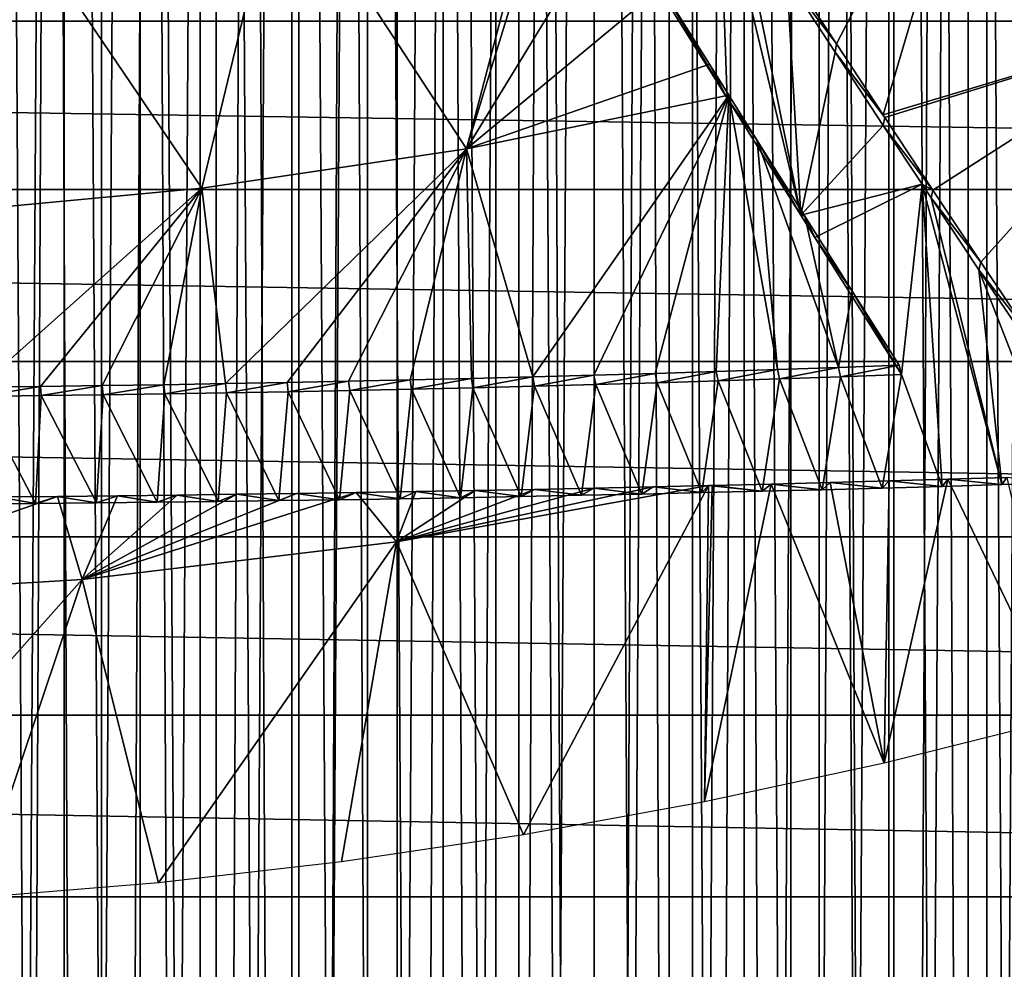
# Model space of a CAD drawing. Header units: millimetres. Extents: x -70 to 70, y -44 to 96.
# Tile 70 of 135: x 2.72 to 9.22, y 4.49 to 10.76. Entities that reach past the tile are written whole.
import ezdxf

# ---------------------------------------------------------------- set-up
doc = ezdxf.new("R2010")
doc.units = ezdxf.units.MM
doc.header["$LTSCALE"] = 65.185185
for name, color, linetype in [('20', 7, 'CONTINUOUS'), ('21', 7, 'CONTINUOUS'), ('22', 7, 'CONTINUOUS'), ('51', 7, 'CONTINUOUS'), ('56', 7, 'CONTINUOUS'), ('58', 7, 'CONTINUOUS'), ('60', 7, 'CONTINUOUS'), ('61', 7, 'CONTINUOUS'), ('63', 7, 'CONTINUOUS'), ('69', 7, 'CONTINUOUS'), ('71', 7, 'CONTINUOUS'), ('79', 7, 'CONTINUOUS')]:
    doc.layers.add(name, color=color, linetype=linetype)

msp = doc.modelspace()

# ---------------------------------------------------------------- linework, layer by layer
at = {"layer": '20', "color": 3, "linetype": 'Continuous'}
for points in [[(-37.0879, 11.845, 57.35), (37.0879, 11.845, 57.35), (36.2268, 10.7553, 57.35), (-37.0879, 11.845, 57.35)], [(-36.2268, 10.7553, 57.35), (-37.0879, 11.845, 57.35), (36.2268, 10.7553, 57.35), (-36.2268, 10.7553, 57.35)], [(-35.3963, 9.6422, 57.35), (-36.2268, 10.7553, 57.35), (35.3963, 9.6422, 57.35), (-35.3963, 9.6422, 57.35)], [(-36.2268, 10.7553, 57.35), (36.2268, 10.7553, 57.35), (35.3963, 9.6422, 57.35), (-36.2268, 10.7553, 57.35)], [(-34.597, 8.5064, 57.35), (-35.3963, 9.6422, 57.35), (34.597, 8.5064, 57.35), (-34.597, 8.5064, 57.35)], [(-35.3963, 9.6422, 57.35), (35.3963, 9.6422, 57.35), (34.597, 8.5064, 57.35), (-35.3963, 9.6422, 57.35)], [(-33.8296, 7.3488, 57.35), (-34.597, 8.5064, 57.35), (33.8296, 7.3488, 57.35), (-33.8296, 7.3488, 57.35)], [(-34.597, 8.5064, 57.35), (34.597, 8.5064, 57.35), (33.8296, 7.3488, 57.35), (-34.597, 8.5064, 57.35)], [(-33.0947, 6.1704, 57.35), (-33.8296, 7.3488, 57.35), (33.0947, 6.1704, 57.35), (-33.0947, 6.1704, 57.35)], [(-33.8296, 7.3488, 57.35), (33.8296, 7.3488, 57.35), (33.0947, 6.1704, 57.35), (-33.8296, 7.3488, 57.35)], [(-32.3927, 4.9721, 57.35), (-33.0947, 6.1704, 57.35), (32.3927, 4.9721, 57.35), (-32.3927, 4.9721, 57.35)], [(-33.0947, 6.1704, 57.35), (33.0947, 6.1704, 57.35), (32.3927, 4.9721, 57.35), (-33.0947, 6.1704, 57.35)], [(-31.7243, 3.7547, 57.35), (-32.3927, 4.9721, 57.35), (31.7243, 3.7547, 57.35), (-31.7243, 3.7547, 57.35)], [(-32.3927, 4.9721, 57.35), (32.3927, 4.9721, 57.35), (31.7243, 3.7547, 57.35), (-32.3927, 4.9721, 57.35)]]:
    msp.add_3dface(points, dxfattribs=at)
at = {"layer": '21', "color": 3, "linetype": 'Continuous'}
for points in [[(3.2601, 96.324, 60.35), (2.6084, -43.5514, 60.35), (2.6084, 96.3514, 60.35), (3.2601, 96.324, 60.35)], [(3.2601, -43.524, 60.35), (2.6084, -43.5514, 60.35), (3.2601, 96.324, 60.35), (3.2601, -43.524, 60.35)], [(3.9115, 96.2906, 60.35), (3.2601, -43.524, 60.35), (3.2601, 96.324, 60.35), (3.9115, 96.2906, 60.35)], [(3.9115, -43.4906, 60.35), (3.2601, -43.524, 60.35), (3.9115, 96.2906, 60.35), (3.9115, -43.4906, 60.35)], [(4.5626, 96.2511, 60.35), (3.9115, -43.4906, 60.35), (3.9115, 96.2906, 60.35), (4.5626, 96.2511, 60.35)], [(4.5626, -43.4511, 60.35), (3.9115, -43.4906, 60.35), (4.5626, 96.2511, 60.35), (4.5626, -43.4511, 60.35)], [(5.2132, 96.2056, 60.35), (4.5626, -43.4511, 60.35), (4.5626, 96.2511, 60.35), (5.2132, 96.2056, 60.35)], [(5.2132, -43.4056, 60.35), (4.5626, -43.4511, 60.35), (5.2132, 96.2056, 60.35), (5.2132, -43.4056, 60.35)], [(5.8634, 96.154, 60.35), (5.2132, -43.4056, 60.35), (5.2132, 96.2056, 60.35), (5.8634, 96.154, 60.35)], [(5.8634, -43.354, 60.35), (5.2132, -43.4056, 60.35), (5.8634, 96.154, 60.35), (5.8634, -43.354, 60.35)], [(6.5131, 96.0963, 60.35), (5.8634, -43.354, 60.35), (5.8634, 96.154, 60.35), (6.5131, 96.0963, 60.35)], [(6.5131, -43.2963, 60.35), (5.8634, -43.354, 60.35), (6.5131, 96.0963, 60.35), (6.5131, -43.2963, 60.35)], [(7.1623, 96.0326, 60.35), (6.5131, -43.2963, 60.35), (6.5131, 96.0963, 60.35), (7.1623, 96.0326, 60.35)], [(7.1623, -43.2326, 60.35), (6.5131, -43.2963, 60.35), (7.1623, 96.0326, 60.35), (7.1623, -43.2326, 60.35)], [(7.8108, 95.9629, 60.35), (7.1623, -43.2326, 60.35), (7.1623, 96.0326, 60.35), (7.8108, 95.9629, 60.35)], [(7.8108, -43.1629, 60.35), (7.1623, -43.2326, 60.35), (7.8108, 95.9629, 60.35), (7.8108, -43.1629, 60.35)], [(8.4586, 95.8871, 60.35), (7.8108, -43.1629, 60.35), (7.8108, 95.9629, 60.35), (8.4586, 95.8871, 60.35)], [(8.4586, -43.0871, 60.35), (7.8108, -43.1629, 60.35), (8.4586, 95.8871, 60.35), (8.4586, -43.0871, 60.35)], [(9.1057, 95.8052, 60.35), (8.4586, -43.0871, 60.35), (8.4586, 95.8871, 60.35), (9.1057, 95.8052, 60.35)], [(9.1057, -43.0052, 60.35), (8.4586, -43.0871, 60.35), (9.1057, 95.8052, 60.35), (9.1057, -43.0052, 60.35)], [(9.7521, 95.7174, 60.35), (9.1057, -43.0052, 60.35), (9.1057, 95.8052, 60.35), (9.7521, 95.7174, 60.35)], [(9.7521, -42.9174, 60.35), (9.1057, -43.0052, 60.35), (9.7521, 95.7174, 60.35), (9.7521, -42.9174, 60.35)]]:
    msp.add_3dface(points, dxfattribs=at)
at = {"layer": '22', "color": 3, "linetype": 'Continuous'}
for points in [[(3.2601, 96.324, 62.35), (2.6084, 96.3514, 62.35), (3.2601, -43.524, 62.35), (3.2601, 96.324, 62.35)], [(3.2601, -43.524, 62.35), (2.6084, 96.3514, 62.35), (2.6084, -43.5514, 62.35), (3.2601, -43.524, 62.35)], [(3.9115, 96.2906, 62.35), (3.2601, 96.324, 62.35), (3.9115, -43.4906, 62.35), (3.9115, 96.2906, 62.35)], [(3.9115, -43.4906, 62.35), (3.2601, 96.324, 62.35), (3.2601, -43.524, 62.35), (3.9115, -43.4906, 62.35)], [(4.5626, 96.2511, 62.35), (3.9115, 96.2906, 62.35), (4.5626, -43.4511, 62.35), (4.5626, 96.2511, 62.35)], [(4.5626, -43.4511, 62.35), (3.9115, 96.2906, 62.35), (3.9115, -43.4906, 62.35), (4.5626, -43.4511, 62.35)], [(5.2132, 96.2056, 62.35), (4.5626, 96.2511, 62.35), (5.2132, -43.4056, 62.35), (5.2132, 96.2056, 62.35)], [(5.2132, -43.4056, 62.35), (4.5626, 96.2511, 62.35), (4.5626, -43.4511, 62.35), (5.2132, -43.4056, 62.35)], [(5.8634, 96.154, 62.35), (5.2132, 96.2056, 62.35), (5.8634, -43.354, 62.35), (5.8634, 96.154, 62.35)], [(5.8634, -43.354, 62.35), (5.2132, 96.2056, 62.35), (5.2132, -43.4056, 62.35), (5.8634, -43.354, 62.35)], [(6.5131, -43.2963, 62.35), (5.8634, 96.154, 62.35), (5.8634, -43.354, 62.35), (6.5131, -43.2963, 62.35)], [(6.5131, 96.0963, 62.35), (5.8634, 96.154, 62.35), (6.5131, -43.2963, 62.35), (6.5131, 96.0963, 62.35)], [(7.1623, -43.2326, 62.35), (6.5131, 96.0963, 62.35), (6.5131, -43.2963, 62.35), (7.1623, -43.2326, 62.35)], [(7.1623, 96.0326, 62.35), (6.5131, 96.0963, 62.35), (7.1623, -43.2326, 62.35), (7.1623, 96.0326, 62.35)], [(7.8108, 95.9629, 62.35), (7.1623, 96.0326, 62.35), (7.8108, -43.1629, 62.35), (7.8108, 95.9629, 62.35)], [(7.8108, -43.1629, 62.35), (7.1623, 96.0326, 62.35), (7.1623, -43.2326, 62.35), (7.8108, -43.1629, 62.35)], [(8.4586, 95.8871, 62.35), (7.8108, 95.9629, 62.35), (8.4586, -43.0871, 62.35), (8.4586, 95.8871, 62.35)], [(8.4586, -43.0871, 62.35), (7.8108, 95.9629, 62.35), (7.8108, -43.1629, 62.35), (8.4586, -43.0871, 62.35)], [(9.1057, 95.8052, 62.35), (8.4586, 95.8871, 62.35), (9.1057, -43.0052, 62.35), (9.1057, 95.8052, 62.35)], [(9.1057, -43.0052, 62.35), (8.4586, 95.8871, 62.35), (8.4586, -43.0871, 62.35), (9.1057, -43.0052, 62.35)], [(9.7521, 95.7174, 62.35), (9.1057, 95.8052, 62.35), (9.7521, -42.9174, 62.35), (9.7521, 95.7174, 62.35)], [(9.7521, -42.9174, 62.35), (9.1057, 95.8052, 62.35), (9.1057, -43.0052, 62.35), (9.7521, -42.9174, 62.35)]]:
    msp.add_3dface(points, dxfattribs=at)
at = {"layer": '51', "color": 254, "linetype": 'Continuous', "true_color": 0xcad1ee}
for points in [[(9.2358, 7.7406, 56.5455), (8.8482, 7.7291, 56.4934), (9.2046, 7.6939, 56.3348), (9.2358, 7.7406, 56.5455)], [(9.5993, 7.7061, 56.3899), (9.2358, 7.7406, 56.5455), (9.2046, 7.6939, 56.3348), (9.5993, 7.7061, 56.3899)], [(6.511, 7.6704, 56.2289), (6.1195, 7.6624, 56.1927), (6.4285, 7.6233, 56.0161), (6.511, 7.6704, 56.2289)], [(6.8266, 7.6318, 56.0545), (6.511, 7.6704, 56.2289), (6.4285, 7.6233, 56.0161), (6.8266, 7.6318, 56.0545)], [(6.9019, 7.679, 56.2673), (6.511, 7.6704, 56.2289), (6.8266, 7.6318, 56.0545), (6.9019, 7.679, 56.2673)], [(7.2241, 7.6408, 56.0954), (6.9019, 7.679, 56.2673), (6.8266, 7.6318, 56.0545), (7.2241, 7.6408, 56.0954)], [(7.2665, 7.6874, 56.3052), (6.9019, 7.679, 56.2673), (7.2241, 7.6408, 56.0954), (7.2665, 7.6874, 56.3052)], [(7.6211, 7.6504, 56.1385), (7.2665, 7.6874, 56.3052), (7.2241, 7.6408, 56.0954), (7.6211, 7.6504, 56.1385)], [(7.2923, 7.688, 56.308), (7.2665, 7.6874, 56.3052), (7.6211, 7.6504, 56.1385), (7.2923, 7.688, 56.308)], [(7.6821, 7.6975, 56.3509), (7.2923, 7.688, 56.308), (7.6211, 7.6504, 56.1385), (7.6821, 7.6975, 56.3509)], [(8.0177, 7.6605, 56.1841), (7.6821, 7.6975, 56.3509), (7.6211, 7.6504, 56.1385), (8.0177, 7.6605, 56.1841)], [(8.0714, 7.7075, 56.3961), (7.6821, 7.6975, 56.3509), (8.0177, 7.6605, 56.1841), (8.0714, 7.7075, 56.3961)], [(8.4138, 7.6711, 56.232), (8.0714, 7.7075, 56.3961), (8.0177, 7.6605, 56.1841), (8.4138, 7.6711, 56.232)], [(8.4601, 7.7181, 56.4436), (8.0714, 7.7075, 56.3961), (8.4138, 7.6711, 56.232), (8.4601, 7.7181, 56.4436)], [(8.8094, 7.6823, 56.2822), (8.4601, 7.7181, 56.4436), (8.4138, 7.6711, 56.232), (8.8094, 7.6823, 56.2822)], [(8.8482, 7.7291, 56.4934), (8.4601, 7.7181, 56.4436), (8.8094, 7.6823, 56.2822), (8.8482, 7.7291, 56.4934)], [(9.2046, 7.6939, 56.3348), (8.8482, 7.7291, 56.4934), (8.8094, 7.6823, 56.2822), (9.2046, 7.6939, 56.3348)], [(2.8246, 7.5697, 55.7745), (2.5746, 7.6128, 55.9687), (2.422, 7.5663, 55.7593), (2.8246, 7.5697, 55.7745)], [(2.9701, 7.6163, 55.9846), (2.5746, 7.6128, 55.9687), (2.8246, 7.5697, 55.7745), (2.9701, 7.6163, 55.9846)], [(3.2268, 7.5736, 55.792), (2.9701, 7.6163, 55.9846), (2.8246, 7.5697, 55.7745), (3.2268, 7.5736, 55.792)], [(3.3653, 7.6203, 56.0027), (2.9701, 7.6163, 55.9846), (3.2268, 7.5736, 55.792), (3.3653, 7.6203, 56.0027)], [(3.6286, 7.578, 55.8119), (3.3653, 7.6203, 56.0027), (3.2268, 7.5736, 55.792), (3.6286, 7.578, 55.8119)], [(3.7601, 7.6248, 56.023), (3.3653, 7.6203, 56.0027), (3.6286, 7.578, 55.8119), (3.7601, 7.6248, 56.023)], [(4.03, 7.5829, 55.8341), (3.7601, 7.6248, 56.023), (3.6286, 7.578, 55.8119), (4.03, 7.5829, 55.8341)], [(4.1544, 7.6298, 56.0457), (3.7601, 7.6248, 56.023), (4.03, 7.5829, 55.8341), (4.1544, 7.6298, 56.0457)], [(4.431, 7.5884, 55.8586), (4.1544, 7.6298, 56.0457), (4.03, 7.5829, 55.8341), (4.431, 7.5884, 55.8586)], [(4.5483, 7.6353, 56.0706), (4.1544, 7.6298, 56.0457), (4.431, 7.5884, 55.8586), (4.5483, 7.6353, 56.0706)], [(4.8314, 7.5943, 55.8854), (4.5483, 7.6353, 56.0706), (4.431, 7.5884, 55.8586), (4.8314, 7.5943, 55.8854)], [(4.9417, 7.6414, 56.0977), (4.5483, 7.6353, 56.0706), (4.8314, 7.5943, 55.8854), (4.9417, 7.6414, 56.0977)], [(5.2314, 7.6008, 55.9146), (4.9417, 7.6414, 56.0977), (4.8314, 7.5943, 55.8854), (5.2314, 7.6008, 55.9146)], [(5.3348, 7.6479, 56.1271), (4.9417, 7.6414, 56.0977), (5.2314, 7.6008, 55.9146), (5.3348, 7.6479, 56.1271)], [(5.631, 7.6077, 55.9461), (5.3348, 7.6479, 56.1271), (5.2314, 7.6008, 55.9146), (5.631, 7.6077, 55.9461)], [(5.7274, 7.6549, 56.1588), (5.3348, 7.6479, 56.1271), (5.631, 7.6077, 55.9461), (5.7274, 7.6549, 56.1588)], [(6.03, 7.6152, 55.9799), (5.7274, 7.6549, 56.1588), (5.631, 7.6077, 55.9461), (6.03, 7.6152, 55.9799)], [(6.1195, 7.6624, 56.1927), (5.7274, 7.6549, 56.1588), (6.03, 7.6152, 55.9799), (6.1195, 7.6624, 56.1927)], [(6.4285, 7.6233, 56.0161), (6.1195, 7.6624, 56.1927), (6.03, 7.6152, 55.9799), (6.4285, 7.6233, 56.0161)]]:
    msp.add_3dface(points, dxfattribs=at)
at = {"layer": '56', "color": 254, "linetype": 'Continuous', "true_color": 0xcad1ee}
for points in [[(11.089, 13.2844, 54.119), (10.4918, 10.7566, 55.1534), (9.1478, 12.6083, 54.119), (11.089, 13.2844, 54.119)], [(7.7922, 11.095, 54.6189), (9.1478, 12.6083, 54.119), (8.1122, 10.6051, 54.8869), (7.7922, 11.095, 54.6189)], [(9.1478, 12.6083, 54.119), (8.4205, 10.1359, 55.1534), (8.1122, 10.6051, 54.8869), (9.1478, 12.6083, 54.119)], [(10.4918, 10.7566, 55.1534), (8.4205, 10.1359, 55.1534), (9.1478, 12.6083, 54.119), (10.4918, 10.7566, 55.1534)], [(8.4205, 10.1359, 55.1534), (10.4918, 10.7566, 55.1534), (8.4311, 10.1198, 55.1627), (8.4205, 10.1359, 55.1534)], [(8.4311, 10.1198, 55.1627), (10.4918, 10.7566, 55.1534), (8.749, 9.6392, 55.4462), (8.4311, 10.1198, 55.1627)], [(8.749, 9.6392, 55.4462), (10.4918, 10.7566, 55.1534), (9.0658, 9.1634, 55.7374), (8.749, 9.6392, 55.4462)], [(9.0658, 9.1634, 55.7374), (10.4918, 10.7566, 55.1534), (9.3816, 8.6925, 56.0362), (9.0658, 9.1634, 55.7374)], [(8.8482, 7.7291, 56.4934), (9.2358, 7.7406, 56.5455), (9.6061, 6.1494, 57.566), (8.8482, 7.7291, 56.4934)], [(6.9019, 7.679, 56.2673), (7.2665, 7.6874, 56.3052), (5.2089, 7.3152, 56.3053), (6.9019, 7.679, 56.2673)], [(7.2665, 7.6874, 56.3052), (6.0459, 5.3805, 57.566), (5.2089, 7.3152, 56.3053), (7.2665, 7.6874, 56.3052)], [(6.511, 7.6704, 56.2289), (6.9019, 7.679, 56.2673), (5.2089, 7.3152, 56.3053), (6.511, 7.6704, 56.2289)], [(6.1195, 7.6624, 56.1927), (6.511, 7.6704, 56.2289), (5.2089, 7.3152, 56.3053), (6.1195, 7.6624, 56.1927)], [(6.0459, 5.3805, 57.566), (7.2665, 7.6874, 56.3052), (7.2408, 5.5979, 57.566), (6.0459, 5.3805, 57.566)], [(7.2923, 7.688, 56.308), (7.6821, 7.6975, 56.3509), (7.2408, 5.5979, 57.566), (7.2923, 7.688, 56.308)], [(7.2408, 5.5979, 57.566), (7.6821, 7.6975, 56.3509), (8.428, 5.8543, 57.566), (7.2408, 5.5979, 57.566)], [(7.2665, 7.6874, 56.3052), (7.2923, 7.688, 56.308), (7.2408, 5.5979, 57.566), (7.2665, 7.6874, 56.3052)], [(7.6821, 7.6975, 56.3509), (8.0714, 7.7075, 56.3961), (8.428, 5.8543, 57.566), (7.6821, 7.6975, 56.3509)], [(8.0714, 7.7075, 56.3961), (8.4601, 7.7181, 56.4436), (8.428, 5.8543, 57.566), (8.0714, 7.7075, 56.3961)], [(8.4601, 7.7181, 56.4436), (8.8482, 7.7291, 56.4934), (8.428, 5.8543, 57.566), (8.4601, 7.7181, 56.4436)], [(8.428, 5.8543, 57.566), (8.8482, 7.7291, 56.4934), (9.6061, 6.1494, 57.566), (8.428, 5.8543, 57.566)], [(2.5746, 7.6128, 55.9687), (2.9701, 7.6163, 55.9846), (1.0455, 6.9418, 56.3053), (2.5746, 7.6128, 55.9687)], [(2.9701, 7.6163, 55.9846), (3.1327, 7.0664, 56.3053), (1.0455, 6.9418, 56.3053), (2.9701, 7.6163, 55.9846)], [(2.9701, 7.6163, 55.9846), (3.3653, 7.6203, 56.0027), (3.1327, 7.0664, 56.3053), (2.9701, 7.6163, 55.9846)], [(4.5483, 7.6353, 56.0706), (4.9417, 7.6414, 56.0977), (3.1327, 7.0664, 56.3053), (4.5483, 7.6353, 56.0706)], [(4.9417, 7.6414, 56.0977), (5.2089, 7.3152, 56.3053), (3.1327, 7.0664, 56.3053), (4.9417, 7.6414, 56.0977)], [(4.1544, 7.6298, 56.0457), (4.5483, 7.6353, 56.0706), (3.1327, 7.0664, 56.3053), (4.1544, 7.6298, 56.0457)], [(3.7601, 7.6248, 56.023), (4.1544, 7.6298, 56.0457), (3.1327, 7.0664, 56.3053), (3.7601, 7.6248, 56.023)], [(3.3653, 7.6203, 56.0027), (3.7601, 7.6248, 56.023), (3.1327, 7.0664, 56.3053), (3.3653, 7.6203, 56.0027)], [(4.9417, 7.6414, 56.0977), (5.3348, 7.6479, 56.1271), (5.2089, 7.3152, 56.3053), (4.9417, 7.6414, 56.0977)], [(5.7274, 7.6549, 56.1588), (6.1195, 7.6624, 56.1927), (5.2089, 7.3152, 56.3053), (5.7274, 7.6549, 56.1588)], [(5.3348, 7.6479, 56.1271), (5.7274, 7.6549, 56.1588), (5.2089, 7.3152, 56.3053), (5.3348, 7.6479, 56.1271)], [(5.2089, 7.3152, 56.3053), (3.6379, 5.0635, 57.566), (3.1327, 7.0664, 56.3053), (5.2089, 7.3152, 56.3053)], [(4.8445, 5.2023, 57.566), (3.6379, 5.0635, 57.566), (5.2089, 7.3152, 56.3053), (4.8445, 5.2023, 57.566)], [(6.0459, 5.3805, 57.566), (4.8445, 5.2023, 57.566), (5.2089, 7.3152, 56.3053), (6.0459, 5.3805, 57.566)], [(3.1327, 7.0664, 56.3053), (1.2144, 4.9046, 57.566), (1.0455, 6.9418, 56.3053), (3.1327, 7.0664, 56.3053)], [(2.4275, 4.9642, 57.566), (1.2144, 4.9046, 57.566), (3.1327, 7.0664, 56.3053), (2.4275, 4.9642, 57.566)], [(3.6379, 5.0635, 57.566), (2.4275, 4.9642, 57.566), (3.1327, 7.0664, 56.3053), (3.6379, 5.0635, 57.566)]]:
    msp.add_3dface(points, dxfattribs=at)
at = {"layer": '58', "color": 254, "linetype": 'Continuous', "true_color": 0xcad1ee}
for points in [[(6.806, 11.1841, 54.2508), (7.3381, 11.7271, 54.064), (7.3912, 10.247, 54.7507), (6.806, 11.1841, 54.2508)], [(7.4644, 11.5314, 54.1638), (7.8771, 9.4733, 55.191), (7.3381, 11.7271, 54.064), (7.4644, 11.5314, 54.1638)], [(7.3381, 11.7271, 54.064), (7.8771, 9.4733, 55.191), (7.3912, 10.247, 54.7507), (7.3381, 11.7271, 54.064)], [(7.7842, 11.0383, 54.4227), (7.8771, 9.4733, 55.191), (7.4644, 11.5314, 54.1638), (7.7842, 11.0383, 54.4227)], [(8.1031, 10.5499, 54.6892), (7.8771, 9.4733, 55.191), (7.7842, 11.0383, 54.4227), (8.1031, 10.5499, 54.6892)], [(8.4207, 10.0663, 54.9632), (7.8771, 9.4733, 55.191), (8.1031, 10.5499, 54.6892), (8.4207, 10.0663, 54.9632)], [(8.6776, 9.6776, 55.191), (7.8771, 9.4733, 55.191), (8.4207, 10.0663, 54.9632), (8.6776, 9.6776, 55.191)], [(7.8771, 9.4733, 55.191), (8.6776, 9.6776, 55.191), (7.9699, 9.326, 55.2778), (7.8771, 9.4733, 55.191)], [(7.9699, 9.326, 55.2778), (8.6776, 9.6776, 55.191), (8.542, 8.4213, 55.8318), (7.9699, 9.326, 55.2778)], [(8.6776, 9.6776, 55.191), (8.8094, 7.6823, 56.2822), (8.542, 8.4213, 55.8318), (8.6776, 9.6776, 55.191)], [(9.2046, 7.6939, 56.3348), (8.8094, 7.6823, 56.2822), (8.6776, 9.6776, 55.191), (9.2046, 7.6939, 56.3348)], [(8.7373, 9.5875, 55.2448), (9.2046, 7.6939, 56.3348), (8.6776, 9.6776, 55.191), (8.7373, 9.5875, 55.2448)], [(9.0528, 9.1135, 55.534), (9.2046, 7.6939, 56.3348), (8.7373, 9.5875, 55.2448), (9.0528, 9.1135, 55.534)], [(9.5993, 7.7061, 56.3899), (9.2046, 7.6939, 56.3348), (9.0528, 9.1135, 55.534), (9.5993, 7.7061, 56.3899)], [(9.3673, 8.6439, 55.8308), (9.5993, 7.7061, 56.3899), (9.0528, 9.1135, 55.534), (9.3673, 8.6439, 55.8308)], [(7.7358, 8.3928, 55.7411), (7.6211, 7.6504, 56.1385), (7.332, 8.3795, 55.6992), (7.7358, 8.3928, 55.7411)], [(8.0177, 7.6605, 56.1841), (7.6211, 7.6504, 56.1385), (7.7358, 8.3928, 55.7411), (8.0177, 7.6605, 56.1841)], [(8.1392, 8.4067, 55.7853), (8.0177, 7.6605, 56.1841), (7.7358, 8.3928, 55.7411), (8.1392, 8.4067, 55.7853)], [(8.4138, 7.6711, 56.232), (8.0177, 7.6605, 56.1841), (8.1392, 8.4067, 55.7853), (8.4138, 7.6711, 56.232)], [(8.542, 8.4213, 55.8318), (8.4138, 7.6711, 56.232), (8.1392, 8.4067, 55.7853), (8.542, 8.4213, 55.8318)], [(8.8094, 7.6823, 56.2822), (8.4138, 7.6711, 56.232), (8.542, 8.4213, 55.8318), (8.8094, 7.6823, 56.2822)], [(5.3067, 8.3243, 55.5239), (5.2314, 7.6008, 55.9146), (4.9004, 8.3154, 55.4957), (5.3067, 8.3243, 55.5239)], [(5.631, 7.6077, 55.9461), (5.2314, 7.6008, 55.9146), (5.3067, 8.3243, 55.5239), (5.631, 7.6077, 55.9461)], [(5.7126, 8.3339, 55.5544), (5.631, 7.6077, 55.9461), (5.3067, 8.3243, 55.5239), (5.7126, 8.3339, 55.5544)], [(6.03, 7.6152, 55.9799), (5.631, 7.6077, 55.9461), (5.7126, 8.3339, 55.5544), (6.03, 7.6152, 55.9799)], [(6.1181, 8.3442, 55.5872), (6.03, 7.6152, 55.9799), (5.7126, 8.3339, 55.5544), (6.1181, 8.3442, 55.5872)], [(6.4285, 7.6233, 56.0161), (6.03, 7.6152, 55.9799), (6.1181, 8.3442, 55.5872), (6.4285, 7.6233, 56.0161)], [(6.5232, 8.3553, 55.6223), (6.4285, 7.6233, 56.0161), (6.1181, 8.3442, 55.5872), (6.5232, 8.3553, 55.6223)], [(6.8266, 7.6318, 56.0545), (6.4285, 7.6233, 56.0161), (6.5232, 8.3553, 55.6223), (6.8266, 7.6318, 56.0545)], [(6.9278, 8.3671, 55.6596), (6.8266, 7.6318, 56.0545), (6.5232, 8.3553, 55.6223), (6.9278, 8.3671, 55.6596)], [(7.2241, 7.6408, 56.0954), (6.8266, 7.6318, 56.0545), (6.9278, 8.3671, 55.6596), (7.2241, 7.6408, 56.0954)], [(7.332, 8.3795, 55.6992), (7.2241, 7.6408, 56.0954), (6.9278, 8.3671, 55.6596), (7.332, 8.3795, 55.6992)], [(7.6211, 7.6504, 56.1385), (7.2241, 7.6408, 56.0954), (7.332, 8.3795, 55.6992), (7.6211, 7.6504, 56.1385)], [(2.8246, 7.5697, 55.7745), (2.422, 7.5663, 55.7593), (2.455, 8.2769, 55.3736), (2.8246, 7.5697, 55.7745)], [(2.8634, 8.2815, 55.3883), (2.8246, 7.5697, 55.7745), (2.455, 8.2769, 55.3736), (2.8634, 8.2815, 55.3883)], [(3.2268, 7.5736, 55.792), (2.8246, 7.5697, 55.7745), (2.8634, 8.2815, 55.3883), (3.2268, 7.5736, 55.792)], [(3.2715, 8.2869, 55.4053), (3.2268, 7.5736, 55.792), (2.8634, 8.2815, 55.3883), (3.2715, 8.2869, 55.4053)], [(3.6286, 7.578, 55.8119), (3.2268, 7.5736, 55.792), (3.2715, 8.2869, 55.4053), (3.6286, 7.578, 55.8119)], [(3.6792, 8.2929, 55.4245), (3.6286, 7.578, 55.8119), (3.2715, 8.2869, 55.4053), (3.6792, 8.2929, 55.4245)], [(4.03, 7.5829, 55.8341), (3.6286, 7.578, 55.8119), (3.6792, 8.2929, 55.4245), (4.03, 7.5829, 55.8341)], [(4.0867, 8.2997, 55.4459), (4.03, 7.5829, 55.8341), (3.6792, 8.2929, 55.4245), (4.0867, 8.2997, 55.4459)], [(4.431, 7.5884, 55.8586), (4.03, 7.5829, 55.8341), (4.0867, 8.2997, 55.4459), (4.431, 7.5884, 55.8586)], [(4.4937, 8.3072, 55.4697), (4.431, 7.5884, 55.8586), (4.0867, 8.2997, 55.4459), (4.4937, 8.3072, 55.4697)], [(4.8314, 7.5943, 55.8854), (4.431, 7.5884, 55.8586), (4.4937, 8.3072, 55.4697), (4.8314, 7.5943, 55.8854)], [(4.9004, 8.3154, 55.4957), (4.8314, 7.5943, 55.8854), (4.4937, 8.3072, 55.4697), (4.9004, 8.3154, 55.4957)], [(5.2314, 7.6008, 55.9146), (4.8314, 7.5943, 55.8854), (4.9004, 8.3154, 55.4957), (5.2314, 7.6008, 55.9146)]]:
    msp.add_3dface(points, dxfattribs=at)
at = {"layer": '60', "color": 254, "linetype": 'Continuous', "true_color": 0xcad1ee}
for points in [[(6.806, 11.1841, 54.2508), (7.3912, 10.247, 54.7507), (6.9554, 10.9804, 54.5799), (6.806, 11.1841, 54.2508)], [(6.9554, 10.9804, 54.5799), (7.3912, 10.247, 54.7507), (7.2734, 10.4713, 54.8528), (6.9554, 10.9804, 54.5799)], [(7.2734, 10.4713, 54.8528), (7.3912, 10.247, 54.7507), (7.4018, 10.2664, 54.9658), (7.2734, 10.4713, 54.8528)], [(7.4018, 10.2664, 54.9658), (7.3912, 10.247, 54.7507), (7.5896, 9.967, 55.134), (7.4018, 10.2664, 54.9658)], [(7.3912, 10.247, 54.7507), (7.8771, 9.4733, 55.191), (7.5896, 9.967, 55.134), (7.3912, 10.247, 54.7507)], [(7.5896, 9.967, 55.134), (7.8771, 9.4733, 55.191), (7.9039, 9.4674, 55.4232), (7.5896, 9.967, 55.134)], [(7.8771, 9.4733, 55.191), (7.9699, 9.326, 55.2778), (7.9039, 9.4674, 55.4232), (7.8771, 9.4733, 55.191)], [(7.9039, 9.4674, 55.4232), (7.9699, 9.326, 55.2778), (8.2162, 8.9726, 55.7205), (7.9039, 9.4674, 55.4232)], [(7.9699, 9.326, 55.2778), (8.542, 8.4213, 55.8318), (8.2162, 8.9726, 55.7205), (7.9699, 9.326, 55.2778)], [(8.2162, 8.9726, 55.7205), (8.542, 8.4213, 55.8318), (8.5267, 8.4825, 56.0258), (8.2162, 8.9726, 55.7205)]]:
    msp.add_3dface(points, dxfattribs=at)
at = {"layer": '61', "color": 254, "linetype": 'Continuous', "true_color": 0xcad1ee}
for points in [[(7.7922, 11.095, 54.6189), (8.1122, 10.6051, 54.8869), (7.7842, 11.0383, 54.4227), (7.7922, 11.095, 54.6189)], [(8.1122, 10.6051, 54.8869), (8.1031, 10.5499, 54.6892), (7.7842, 11.0383, 54.4227), (8.1122, 10.6051, 54.8869)], [(8.1122, 10.6051, 54.8869), (8.4205, 10.1359, 55.1534), (8.1031, 10.5499, 54.6892), (8.1122, 10.6051, 54.8869)], [(8.4205, 10.1359, 55.1534), (8.4311, 10.1198, 55.1627), (8.1031, 10.5499, 54.6892), (8.4205, 10.1359, 55.1534)], [(8.4311, 10.1198, 55.1627), (8.4207, 10.0663, 54.9632), (8.1031, 10.5499, 54.6892), (8.4311, 10.1198, 55.1627)], [(8.4311, 10.1198, 55.1627), (8.749, 9.6392, 55.4462), (8.4207, 10.0663, 54.9632), (8.4311, 10.1198, 55.1627)], [(8.749, 9.6392, 55.4462), (8.6776, 9.6776, 55.191), (8.4207, 10.0663, 54.9632), (8.749, 9.6392, 55.4462)], [(8.749, 9.6392, 55.4462), (8.7373, 9.5875, 55.2448), (8.6776, 9.6776, 55.191), (8.749, 9.6392, 55.4462)], [(8.749, 9.6392, 55.4462), (9.0658, 9.1634, 55.7374), (8.7373, 9.5875, 55.2448), (8.749, 9.6392, 55.4462)], [(9.0658, 9.1634, 55.7374), (9.0528, 9.1135, 55.534), (8.7373, 9.5875, 55.2448), (9.0658, 9.1634, 55.7374)], [(9.0658, 9.1634, 55.7374), (9.3816, 8.6925, 56.0362), (9.0528, 9.1135, 55.534), (9.0658, 9.1634, 55.7374)], [(9.3816, 8.6925, 56.0362), (9.3673, 8.6439, 55.8308), (9.0528, 9.1135, 55.534), (9.3816, 8.6925, 56.0362)]]:
    msp.add_3dface(points, dxfattribs=at)
at = {"layer": '63', "color": 254, "linetype": 'Continuous', "true_color": 0xcad1ee}
for points in [[(6.2482, 12.1185, 54.0073), (5.6699, 9.9116, 54.9658), (4.4401, 11.7969, 54.0073), (6.2482, 12.1185, 54.0073)], [(6.2482, 12.1185, 54.0073), (6.314, 12.0123, 54.0586), (5.6699, 9.9116, 54.9658), (6.2482, 12.1185, 54.0073)], [(6.314, 12.0123, 54.0586), (6.6356, 11.494, 54.3151), (5.6699, 9.9116, 54.9658), (6.314, 12.0123, 54.0586)], [(3.9221, 9.6515, 54.9658), (2.6166, 11.5846, 54.0073), (4.4401, 11.7969, 54.0073), (3.9221, 9.6515, 54.9658)], [(5.6699, 9.9116, 54.9658), (3.9221, 9.6515, 54.9658), (4.4401, 11.7969, 54.0073), (5.6699, 9.9116, 54.9658)], [(3.9221, 9.6515, 54.9658), (2.1628, 9.4864, 54.9658), (2.6166, 11.5846, 54.0073), (3.9221, 9.6515, 54.9658)], [(6.6356, 11.494, 54.3151), (6.9554, 10.9804, 54.5799), (5.6699, 9.9116, 54.9658), (6.6356, 11.494, 54.3151)], [(6.9554, 10.9804, 54.5799), (7.2734, 10.4713, 54.8528), (5.6699, 9.9116, 54.9658), (6.9554, 10.9804, 54.5799)], [(7.2734, 10.4713, 54.8528), (7.4018, 10.2664, 54.9658), (5.6699, 9.9116, 54.9658), (7.2734, 10.4713, 54.8528)], [(7.4018, 10.2664, 54.9658), (6.1071, 8.4054, 55.7812), (5.6699, 9.9116, 54.9658), (7.4018, 10.2664, 54.9658)], [(6.1071, 8.4054, 55.7812), (7.4018, 10.2664, 54.9658), (6.5115, 8.4165, 55.8163), (6.1071, 8.4054, 55.7812)], [(6.5115, 8.4165, 55.8163), (7.4018, 10.2664, 54.9658), (6.9154, 8.4282, 55.8536), (6.5115, 8.4165, 55.8163)], [(6.9154, 8.4282, 55.8536), (7.4018, 10.2664, 54.9658), (7.3189, 8.4407, 55.8932), (6.9154, 8.4282, 55.8536)], [(7.3189, 8.4407, 55.8932), (7.4018, 10.2664, 54.9658), (7.7219, 8.4539, 55.9351), (7.3189, 8.4407, 55.8932)], [(7.4018, 10.2664, 54.9658), (7.5896, 9.967, 55.134), (7.7219, 8.4539, 55.9351), (7.4018, 10.2664, 54.9658)], [(7.5896, 9.967, 55.134), (7.9039, 9.4674, 55.4232), (8.1246, 8.4679, 55.9793), (7.5896, 9.967, 55.134)], [(7.7219, 8.4539, 55.9351), (7.5896, 9.967, 55.134), (8.1246, 8.4679, 55.9793), (7.7219, 8.4539, 55.9351)], [(5.6699, 9.9116, 54.9658), (4.0794, 8.3609, 55.6399), (3.9221, 9.6515, 54.9658), (5.6699, 9.9116, 54.9658)], [(4.4857, 8.3683, 55.6637), (4.0794, 8.3609, 55.6399), (5.6699, 9.9116, 54.9658), (4.4857, 8.3683, 55.6637)], [(4.8917, 8.3765, 55.6897), (4.4857, 8.3683, 55.6637), (5.6699, 9.9116, 54.9658), (4.8917, 8.3765, 55.6897)], [(5.2972, 8.3854, 55.7179), (4.8917, 8.3765, 55.6897), (5.6699, 9.9116, 54.9658), (5.2972, 8.3854, 55.7179)], [(5.7024, 8.3951, 55.7484), (5.2972, 8.3854, 55.7179), (5.6699, 9.9116, 54.9658), (5.7024, 8.3951, 55.7484)], [(6.1071, 8.4054, 55.7812), (5.7024, 8.3951, 55.7484), (5.6699, 9.9116, 54.9658), (6.1071, 8.4054, 55.7812)], [(3.9221, 9.6515, 54.9658), (2.4506, 8.3381, 55.5676), (2.1628, 9.4864, 54.9658), (3.9221, 9.6515, 54.9658)], [(2.8583, 8.3427, 55.5823), (2.4506, 8.3381, 55.5676), (3.9221, 9.6515, 54.9658), (2.8583, 8.3427, 55.5823)], [(3.2656, 8.348, 55.5993), (2.8583, 8.3427, 55.5823), (3.9221, 9.6515, 54.9658), (3.2656, 8.348, 55.5993)], [(3.6727, 8.3541, 55.6185), (3.2656, 8.348, 55.5993), (3.9221, 9.6515, 54.9658), (3.6727, 8.3541, 55.6185)], [(4.0794, 8.3609, 55.6399), (3.6727, 8.3541, 55.6185), (3.9221, 9.6515, 54.9658), (4.0794, 8.3609, 55.6399)], [(7.9039, 9.4674, 55.4232), (8.2162, 8.9726, 55.7205), (8.1246, 8.4679, 55.9793), (7.9039, 9.4674, 55.4232)], [(8.2162, 8.9726, 55.7205), (8.5267, 8.4825, 56.0258), (8.1246, 8.4679, 55.9793), (8.2162, 8.9726, 55.7205)]]:
    msp.add_3dface(points, dxfattribs=at)
at = {"layer": '69', "color": 254, "linetype": 'Continuous', "true_color": 0xcad1ee}
for points in [[(7.332, 8.3795, 55.6992), (7.3189, 8.4407, 55.8932), (7.7219, 8.4539, 55.9351), (7.332, 8.3795, 55.6992)], [(7.7358, 8.3928, 55.7411), (7.332, 8.3795, 55.6992), (7.7219, 8.4539, 55.9351), (7.7358, 8.3928, 55.7411)], [(7.7358, 8.3928, 55.7411), (7.7219, 8.4539, 55.9351), (8.1246, 8.4679, 55.9793), (7.7358, 8.3928, 55.7411)], [(8.1392, 8.4067, 55.7853), (7.7358, 8.3928, 55.7411), (8.1246, 8.4679, 55.9793), (8.1392, 8.4067, 55.7853)], [(8.5267, 8.4825, 56.0258), (8.1392, 8.4067, 55.7853), (8.1246, 8.4679, 55.9793), (8.5267, 8.4825, 56.0258)], [(8.542, 8.4213, 55.8318), (8.1392, 8.4067, 55.7853), (8.5267, 8.4825, 56.0258), (8.542, 8.4213, 55.8318)], [(4.9004, 8.3154, 55.4957), (4.8917, 8.3765, 55.6897), (5.2972, 8.3854, 55.7179), (4.9004, 8.3154, 55.4957)], [(5.3067, 8.3243, 55.5239), (4.9004, 8.3154, 55.4957), (5.2972, 8.3854, 55.7179), (5.3067, 8.3243, 55.5239)], [(5.3067, 8.3243, 55.5239), (5.2972, 8.3854, 55.7179), (5.7024, 8.3951, 55.7484), (5.3067, 8.3243, 55.5239)], [(5.7126, 8.3339, 55.5544), (5.3067, 8.3243, 55.5239), (5.7024, 8.3951, 55.7484), (5.7126, 8.3339, 55.5544)], [(5.7126, 8.3339, 55.5544), (5.7024, 8.3951, 55.7484), (6.1071, 8.4054, 55.7812), (5.7126, 8.3339, 55.5544)], [(6.1181, 8.3442, 55.5872), (5.7126, 8.3339, 55.5544), (6.1071, 8.4054, 55.7812), (6.1181, 8.3442, 55.5872)], [(6.1181, 8.3442, 55.5872), (6.1071, 8.4054, 55.7812), (6.5115, 8.4165, 55.8163), (6.1181, 8.3442, 55.5872)], [(6.5232, 8.3553, 55.6223), (6.1181, 8.3442, 55.5872), (6.5115, 8.4165, 55.8163), (6.5232, 8.3553, 55.6223)], [(6.5232, 8.3553, 55.6223), (6.5115, 8.4165, 55.8163), (6.9154, 8.4282, 55.8536), (6.5232, 8.3553, 55.6223)], [(6.9278, 8.3671, 55.6596), (6.5232, 8.3553, 55.6223), (6.9154, 8.4282, 55.8536), (6.9278, 8.3671, 55.6596)], [(6.9278, 8.3671, 55.6596), (6.9154, 8.4282, 55.8536), (7.3189, 8.4407, 55.8932), (6.9278, 8.3671, 55.6596)], [(7.332, 8.3795, 55.6992), (6.9278, 8.3671, 55.6596), (7.3189, 8.4407, 55.8932), (7.332, 8.3795, 55.6992)], [(2.455, 8.2769, 55.3736), (2.4506, 8.3381, 55.5676), (2.8583, 8.3427, 55.5823), (2.455, 8.2769, 55.3736)], [(2.8634, 8.2815, 55.3883), (2.455, 8.2769, 55.3736), (2.8583, 8.3427, 55.5823), (2.8634, 8.2815, 55.3883)], [(2.8634, 8.2815, 55.3883), (2.8583, 8.3427, 55.5823), (3.2656, 8.348, 55.5993), (2.8634, 8.2815, 55.3883)], [(3.2715, 8.2869, 55.4053), (2.8634, 8.2815, 55.3883), (3.2656, 8.348, 55.5993), (3.2715, 8.2869, 55.4053)], [(3.2715, 8.2869, 55.4053), (3.2656, 8.348, 55.5993), (3.6727, 8.3541, 55.6185), (3.2715, 8.2869, 55.4053)], [(3.6792, 8.2929, 55.4245), (3.2715, 8.2869, 55.4053), (3.6727, 8.3541, 55.6185), (3.6792, 8.2929, 55.4245)], [(3.6792, 8.2929, 55.4245), (3.6727, 8.3541, 55.6185), (4.0794, 8.3609, 55.6399), (3.6792, 8.2929, 55.4245)], [(4.0867, 8.2997, 55.4459), (3.6792, 8.2929, 55.4245), (4.0794, 8.3609, 55.6399), (4.0867, 8.2997, 55.4459)], [(4.0867, 8.2997, 55.4459), (4.0794, 8.3609, 55.6399), (4.4857, 8.3683, 55.6637), (4.0867, 8.2997, 55.4459)], [(4.4937, 8.3072, 55.4697), (4.0867, 8.2997, 55.4459), (4.4857, 8.3683, 55.6637), (4.4937, 8.3072, 55.4697)], [(4.4937, 8.3072, 55.4697), (4.4857, 8.3683, 55.6637), (4.8917, 8.3765, 55.6897), (4.4937, 8.3072, 55.4697)], [(4.9004, 8.3154, 55.4957), (4.4937, 8.3072, 55.4697), (4.8917, 8.3765, 55.6897), (4.9004, 8.3154, 55.4957)]]:
    msp.add_3dface(points, dxfattribs=at)
at = {"layer": '71', "linetype": 'Continuous'}
for points in [[(3.0152, 41.5908, 19.8), (2.5133, -41.6242, 19.8), (2.5133, 41.6242, 19.8), (3.0152, 41.5908, 19.8)], [(3.0152, -41.5908, 19.8), (2.5133, -41.6242, 19.8), (3.0152, 41.5908, 19.8), (3.0152, -41.5908, 19.8)], [(3.5166, 41.5515, 19.8), (3.0152, -41.5908, 19.8), (3.0152, 41.5908, 19.8), (3.5166, 41.5515, 19.8)], [(3.5166, -41.5515, 19.8), (3.0152, -41.5908, 19.8), (3.5166, 41.5515, 19.8), (3.5166, -41.5515, 19.8)], [(4.0175, 41.506, 19.8), (3.5166, -41.5515, 19.8), (3.5166, 41.5515, 19.8), (4.0175, 41.506, 19.8)], [(4.0175, -41.506, 19.8), (3.5166, -41.5515, 19.8), (4.0175, 41.506, 19.8), (4.0175, -41.506, 19.8)], [(4.5178, 41.4545, 19.8), (4.0175, -41.506, 19.8), (4.0175, 41.506, 19.8), (4.5178, 41.4545, 19.8)], [(4.5178, -41.4545, 19.8), (4.0175, -41.506, 19.8), (4.5178, 41.4545, 19.8), (4.5178, -41.4545, 19.8)], [(5.0175, 41.397, 19.8), (4.5178, -41.4545, 19.8), (4.5178, 41.4545, 19.8), (5.0175, 41.397, 19.8)], [(5.0175, -41.397, 19.8), (4.5178, -41.4545, 19.8), (5.0175, 41.397, 19.8), (5.0175, -41.397, 19.8)], [(5.5164, 41.3335, 19.8), (5.0175, -41.397, 19.8), (5.0175, 41.397, 19.8), (5.5164, 41.3335, 19.8)], [(5.5164, -41.3335, 19.8), (5.0175, -41.397, 19.8), (5.5164, 41.3335, 19.8), (5.5164, -41.3335, 19.8)], [(6.0145, 41.264, 19.8), (5.5164, -41.3335, 19.8), (5.5164, 41.3335, 19.8), (6.0145, 41.264, 19.8)], [(6.0145, -41.264, 19.8), (5.5164, -41.3335, 19.8), (6.0145, 41.264, 19.8), (6.0145, -41.264, 19.8)], [(6.5118, 41.1884, 19.8), (6.0145, -41.264, 19.8), (6.0145, 41.264, 19.8), (6.5118, 41.1884, 19.8)], [(6.5118, -41.1884, 19.8), (6.0145, -41.264, 19.8), (6.5118, 41.1884, 19.8), (6.5118, -41.1884, 19.8)], [(7.0081, 41.1069, 19.8), (6.5118, -41.1884, 19.8), (6.5118, 41.1884, 19.8), (7.0081, 41.1069, 19.8)], [(7.0081, -41.1069, 19.8), (6.5118, -41.1884, 19.8), (7.0081, 41.1069, 19.8), (7.0081, -41.1069, 19.8)], [(7.5034, 41.0194, 19.8), (7.0081, -41.1069, 19.8), (7.0081, 41.1069, 19.8), (7.5034, 41.0194, 19.8)], [(7.5034, -41.0194, 19.8), (7.0081, -41.1069, 19.8), (7.5034, 41.0194, 19.8), (7.5034, -41.0194, 19.8)], [(7.9976, 40.9259, 19.8), (7.5034, -41.0194, 19.8), (7.5034, 41.0194, 19.8), (7.9976, 40.9259, 19.8)], [(7.9976, -40.9259, 19.8), (7.5034, -41.0194, 19.8), (7.9976, 40.9259, 19.8), (7.9976, -40.9259, 19.8)], [(8.4906, 40.8265, 19.8), (7.9976, -40.9259, 19.8), (7.9976, 40.9259, 19.8), (8.4906, 40.8265, 19.8)], [(8.4906, -40.8265, 19.8), (7.9976, -40.9259, 19.8), (8.4906, 40.8265, 19.8), (8.4906, -40.8265, 19.8)], [(8.9824, 40.7211, 19.8), (8.4906, -40.8265, 19.8), (8.4906, 40.8265, 19.8), (8.9824, 40.7211, 19.8)], [(8.9824, -40.7211, 19.8), (8.4906, -40.8265, 19.8), (8.9824, 40.7211, 19.8), (8.9824, -40.7211, 19.8)], [(9.4729, 40.6098, 19.8), (8.9824, -40.7211, 19.8), (8.9824, 40.7211, 19.8), (9.4729, 40.6098, 19.8)], [(9.4729, -40.6098, 19.8), (8.9824, -40.7211, 19.8), (9.4729, 40.6098, 19.8), (9.4729, -40.6098, 19.8)]]:
    msp.add_3dface(points, dxfattribs=at)
at = {"layer": '79', "linetype": 'Continuous'}
for points in [[(2.5133, -41.6242, 21), (3.0152, -41.5908, 21), (2.5133, 41.6242, 21), (2.5133, -41.6242, 21)], [(3.0152, -41.5908, 21), (3.0152, 41.5908, 21), (2.5133, 41.6242, 21), (3.0152, -41.5908, 21)], [(3.0152, -41.5908, 21), (3.5166, -41.5515, 21), (3.0152, 41.5908, 21), (3.0152, -41.5908, 21)], [(3.5166, -41.5515, 21), (3.5166, 41.5515, 21), (3.0152, 41.5908, 21), (3.5166, -41.5515, 21)], [(3.5166, -41.5515, 21), (4.0175, -41.506, 21), (3.5166, 41.5515, 21), (3.5166, -41.5515, 21)], [(4.0175, -41.506, 21), (4.0175, 41.506, 21), (3.5166, 41.5515, 21), (4.0175, -41.506, 21)], [(4.0175, -41.506, 21), (4.5178, -41.4545, 21), (4.0175, 41.506, 21), (4.0175, -41.506, 21)], [(4.5178, -41.4545, 21), (4.5178, 41.4545, 21), (4.0175, 41.506, 21), (4.5178, -41.4545, 21)], [(4.5178, -41.4545, 21), (5.0175, -41.397, 21), (4.5178, 41.4545, 21), (4.5178, -41.4545, 21)], [(5.0175, -41.397, 21), (5.0175, 41.397, 21), (4.5178, 41.4545, 21), (5.0175, -41.397, 21)], [(5.0175, -41.397, 21), (5.5164, -41.3335, 21), (5.0175, 41.397, 21), (5.0175, -41.397, 21)], [(5.5164, -41.3335, 21), (5.5164, 41.3335, 21), (5.0175, 41.397, 21), (5.5164, -41.3335, 21)], [(5.5164, -41.3335, 21), (6.0145, -41.264, 21), (5.5164, 41.3335, 21), (5.5164, -41.3335, 21)], [(6.0145, -41.264, 21), (6.0145, 41.264, 21), (5.5164, 41.3335, 21), (6.0145, -41.264, 21)], [(6.0145, -41.264, 21), (6.5118, -41.1884, 21), (6.0145, 41.264, 21), (6.0145, -41.264, 21)], [(6.5118, -41.1884, 21), (6.5118, 41.1884, 21), (6.0145, 41.264, 21), (6.5118, -41.1884, 21)], [(6.5118, -41.1884, 21), (7.0081, -41.1069, 21), (6.5118, 41.1884, 21), (6.5118, -41.1884, 21)], [(7.0081, -41.1069, 21), (7.0081, 41.1069, 21), (6.5118, 41.1884, 21), (7.0081, -41.1069, 21)], [(7.0081, -41.1069, 21), (7.5034, -41.0194, 21), (7.0081, 41.1069, 21), (7.0081, -41.1069, 21)], [(7.5034, -41.0194, 21), (7.5034, 41.0194, 21), (7.0081, 41.1069, 21), (7.5034, -41.0194, 21)], [(7.5034, -41.0194, 21), (7.9976, -40.9259, 21), (7.5034, 41.0194, 21), (7.5034, -41.0194, 21)], [(7.9976, -40.9259, 21), (7.9976, 40.9259, 21), (7.5034, 41.0194, 21), (7.9976, -40.9259, 21)], [(7.9976, -40.9259, 21), (8.4906, -40.8265, 21), (7.9976, 40.9259, 21), (7.9976, -40.9259, 21)], [(8.4906, -40.8265, 21), (8.4906, 40.8265, 21), (7.9976, 40.9259, 21), (8.4906, -40.8265, 21)], [(8.4906, -40.8265, 21), (8.9824, -40.7211, 21), (8.4906, 40.8265, 21), (8.4906, -40.8265, 21)], [(8.9824, -40.7211, 21), (8.9824, 40.7211, 21), (8.4906, 40.8265, 21), (8.9824, -40.7211, 21)], [(8.9824, -40.7211, 21), (9.4729, -40.6098, 21), (8.9824, 40.7211, 21), (8.9824, -40.7211, 21)], [(9.4729, -40.6098, 21), (9.4729, 40.6098, 21), (8.9824, 40.7211, 21), (9.4729, -40.6098, 21)]]:
    msp.add_3dface(points, dxfattribs=at)

doc.saveas('drawing.dxf')
